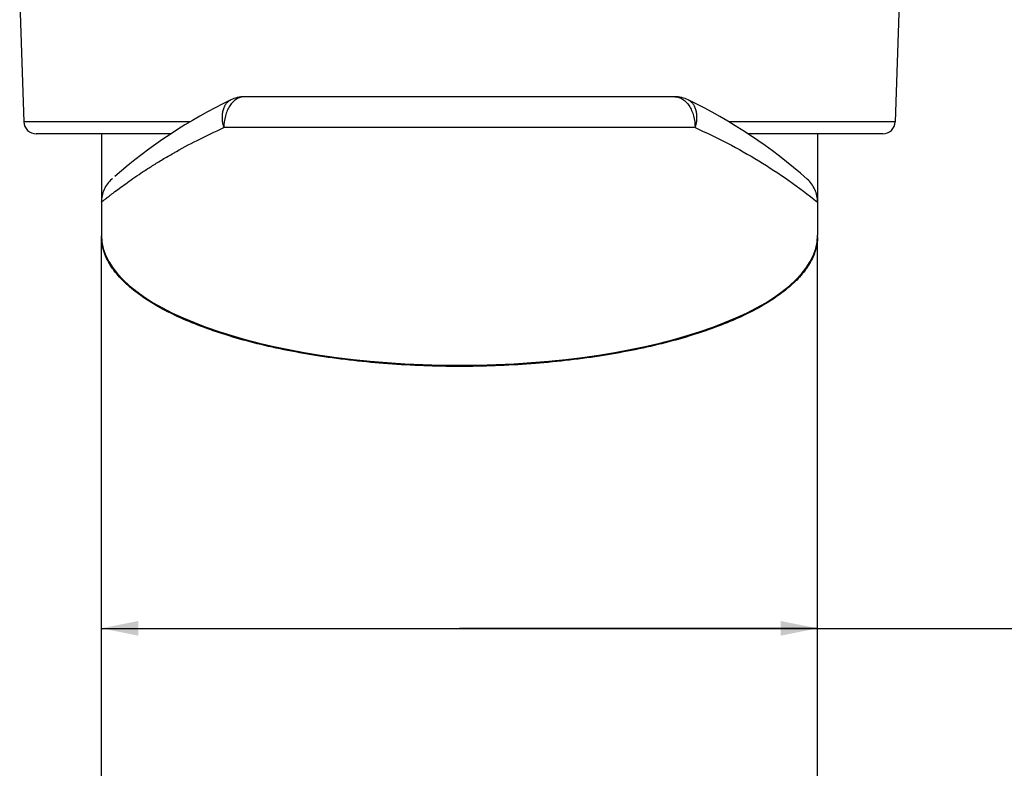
# Model space of a CAD drawing. Header units: millimetres. Extents: x 20 to 4180, y 42 to 2950.
# Tile 50 of 133: x 3286 to 3485, y 762 to 914. Entities that reach past the tile are written whole.
import ezdxf

# ---------------------------------------------------------------- set-up
doc = ezdxf.new("R2010")
doc.units = ezdxf.units.MM
doc.header["$LTSCALE"] = 231.275
doc.layers.get('0').update_dxf_attribs({"linetype": 'CONTINUOUS'})
for name, color, linetype in [('MIDDLE_ASM_PBL7', 7, 'CONTINUOUS'), ('RIGHT_VIEW_VBL5', 7, 'CONTINUOUS'), ('TOP_ASM_PBL8', 7, 'CONTINUOUS')]:
    doc.layers.add(name, color=color, linetype=linetype)
doc.styles.get("Standard").update_dxf_attribs({"font": 'malgun.ttf'})
doc.dimstyles.new('DIMSTYLE_9', dxfattribs={"dimtxt": 20, "dimasz": 7.5, "dimexe": 1, "dimexo": 0.5, "dimgap": 1, "dimtad": 1, "dimlfac": 0.8, "dimdsep": 46, "dimtxsty": 'Standard', "dimblk": '_FILLED', "dimblk1": '_FILLED', "dimblk2": '_FILLED', "dimcen": 0.09, "dimclrt": 134, "dimazin": 2, "dimtp": 0.3, "dimtm": 0.3, "dimtfac": 1, "dimtofl": 0, "dimtmove": 0, "dimatfit": 3, "dimldrblk": '_FILLED', "dimfxl": 1, "dimtolj": 1, "dimarcsym": 0})

# ---------------------------------------------------------------- blocks, each defined once
blk = doc.blocks.new('_FILLED')
at = {"color": 0, "linetype": 'ByBlock'}
blk.add_solid([(0, 0), (-1, 0.2), (-1, -0.2)], dxfattribs=at)
blk = doc.blocks.new('*D26')
at = {"color": 134, "transparency": 16777216}
for p, q in [((3301.51, 766.65), (3374.01, 766.65)), ((3446.51, 766.65), (3374.01, 766.65)), ((3374.01, 766.65), (3662.28, 766.65))]:
    blk.add_line(p, q, dxfattribs=at)
at = {"color": 134, "transparency": 16777216, "xscale": 7.5, "yscale": 7.5, "zscale": 7.5, "rotation": 180}
blk.add_blockref('_FILLED', (3301.51, 766.65), dxfattribs=at)
at = {"color": 134, "transparency": 16777216, "xscale": 7.5, "yscale": 7.5, "zscale": 7.5}
blk.add_blockref('_FILLED', (3446.51, 766.65), dxfattribs=at)
at = {"color": 134, "transparency": 16777216, "insert": (3616.28, 791.65), "char_height": 20, "width": 46, "attachment_point": 1, "line_spacing_factor": 0.9}
blk.add_mtext('116', dxfattribs=at)
blk = doc.blocks.new('TOP_ASM_PBL8', base_point=(3491.981, 1026.989))
at = {"layer": 'TOP_ASM_PBL8', "color": 7}
for p, q in [((3284.957, 893.317), (3285.798, 869.243)), ((3463.057, 893.317), (3462.216, 869.243)), ((3319.437, 869.243), (3285.798, 869.243)), ((3462.216, 869.243), (3428.576, 869.243)), ((3315.593, 866.83), (3288.296, 866.83)), ((3459.718, 866.83), (3432.42, 866.83))]:
    blk.add_line(p, q, dxfattribs=at)
for centre, start, end in [((3288.296, 869.33), 182, 270), ((3459.718, 869.33), 270, 358)]:
    blk.add_arc(centre, 2.5, start, end, dxfattribs=at)
blk = doc.blocks.new('MIDDLE_ASM_PBL7', base_point=(3481.894, 792.503))
at = {"layer": 'MIDDLE_ASM_PBL7', "color": 7}
for p, q in [((3417.596, 874.33), (3330.418, 874.33)), ((3421.708, 868.08), (3326.306, 868.08)), ((3301.507, 866.83), (3301.507, 846.267)), ((3446.507, 866.83), (3446.507, 846.267)), ((3303.76, 857.795), (3303.602, 857.655)), ((3444.411, 857.656), (3444.26, 857.789)), ((3301.507, 710.955), (3301.507, 846.137)), ((3301.507, 846.08), (3301.51, 846.137)), ((3301.51, 845.84), (3301.509, 845.892)), ((3301.517, 845.84), (3301.515, 845.892)), ((3446.498, 845.883), (3446.496, 845.831)), ((3446.504, 846.138), (3446.507, 846.08)), ((3446.505, 845.883), (3446.504, 845.831)), ((3446.507, 710.955), (3446.507, 846.138))]:
    blk.add_line(p, q, dxfattribs=at)
for points in [[(3303.602, 857.655), (3303.367, 857.435), (3303.143, 857.203), (3302.929, 856.955), (3302.726, 856.695), (3302.537, 856.423), (3302.361, 856.14), (3302.2, 855.848), (3302.055, 855.547), (3301.927, 855.239), (3301.815, 854.925), (3301.72, 854.606), (3301.643, 854.282), (3301.582, 853.955), (3301.54, 853.625), (3301.514, 853.292), (3301.507, 852.986)], [(3446.507, 852.986), (3446.499, 853.293), (3446.474, 853.627), (3446.431, 853.958), (3446.37, 854.286), (3446.292, 854.61), (3446.197, 854.93), (3446.084, 855.245), (3445.955, 855.553), (3445.809, 855.855), (3445.648, 856.148), (3445.471, 856.432), (3445.281, 856.704), (3445.078, 856.963), (3444.865, 857.209), (3444.643, 857.439), (3444.411, 857.656)]]:
    blk.add_lwpolyline(points, dxfattribs=at)
for centre, radius, start, end in [((3374.007, 778.08), 106.25, 115.84193, 131.07221), ((3330.418, 868.08), 6.25, 90.00002, 115.84193), ((3417.596, 868.08), 6.25, 64.15806, 90.00001), ((3374.007, 778.08), 106.25, 48.51363, 64.15807), ((3311.104, 846.08), 9.597, 180.00008, 181.11983), ((3436.91, 846.08), 9.597, 358.82408, 359.99991)]:
    blk.add_arc(centre, radius, start, end, dxfattribs=at)
blk.add_ellipse((3374.007, 846.267), major_axis=(72.5, 0), ratio=0.362931, start_param=3.1415927, end_param=6.2831853, dxfattribs=at)
for points, knots in [([(3326.306, 868.08), (3326.145, 868.666), (3325.987, 869.565), (3326.002, 870.748), (3326.129, 871.57), (3326.375, 872.302), (3326.725, 872.916), (3327.168, 873.392), (3327.516, 873.619), (3327.693, 873.705)], [0, 0, 0, 0, 0.292308, 0.4338766, 0.5674409, 0.6905502, 0.8027708, 0.9050276, 1, 1, 1, 1]), ([(3330.418, 874.33), (3330.147, 874.33), (3329.591, 874.245), (3328.805, 873.873), (3328.09, 873.281), (3327.469, 872.494), (3326.963, 871.542), (3326.455, 870.079), (3326.306, 868.884), (3326.306, 868.08)], [0, 0, 0, 0, 0.0988432, 0.2023499, 0.3139622, 0.4353521, 0.5665064, 0.7060759, 1, 1, 1, 1]), ([(3417.596, 874.33), (3417.866, 874.33), (3418.423, 874.245), (3419.208, 873.873), (3419.924, 873.281), (3420.544, 872.494), (3421.051, 871.542), (3421.559, 870.079), (3421.708, 868.884), (3421.708, 868.08)], [0, 0, 0, 0, 0.0988432, 0.2023499, 0.3139622, 0.4353521, 0.5665064, 0.7060759, 1, 1, 1, 1]), ([(3420.32, 873.705), (3420.498, 873.619), (3420.846, 873.392), (3421.288, 872.916), (3421.639, 872.302), (3421.885, 871.57), (3422.011, 870.748), (3422.026, 869.565), (3421.869, 868.666), (3421.708, 868.08)], [0, 0, 0, 0, 0.0949724, 0.1972292, 0.3094498, 0.4325591, 0.5661235, 0.7076921, 1, 1, 1, 1]), ([(3301.507, 852.986), (3301.507, 852.987), (3301.511, 852.988), (3301.514, 852.993), (3301.524, 853), (3301.536, 853.01), (3301.552, 853.023), (3301.58, 853.046), (3301.624, 853.081), (3301.687, 853.132), (3301.763, 853.193), (3301.854, 853.266), (3302.002, 853.384), (3302.22, 853.558), (3302.523, 853.797), (3302.879, 854.077), (3303.289, 854.396), (3303.751, 854.752), (3304.461, 855.292), (3305.464, 856.039), (3306.807, 857.011), (3308.33, 858.076), (3310.031, 859.22), (3311.903, 860.427), (3313.935, 861.677), (3316.92, 863.424), (3321.026, 865.634), (3324.478, 867.271), (3326.306, 868.08)], [0, 0, 0, 0, 0.0000787, 0.0003137, 0.0007042, 0.0012498, 0.0019499, 0.002804, 0.0049716, 0.0077482, 0.0111292, 0.0151102, 0.0196867, 0.0306082, 0.0438714, 0.0594698, 0.077361, 0.0974047, 0.1194545, 0.1692686, 0.2263247, 0.2902348, 0.360773, 0.437618, 0.5197216, 0.6065498, 0.7940714, 1, 1, 1, 1]), ([(3421.708, 868.08), (3426.142, 866.118), (3434.77, 861.623), (3442.735, 856.034), (3446.507, 852.986)], [0, 0, 0, 0, 0.5000355, 1, 1, 1, 1]), ([(3374.007, 819.705), (3369.171, 819.705), (3359.689, 820.047), (3348.072, 821.336), (3339.277, 822.879), (3333.175, 824.234), (3327.502, 825.791), (3322.305, 827.531), (3317.624, 829.434), (3313.492, 831.481), (3309.934, 833.652), (3306.971, 835.93), (3304.619, 838.299), (3302.891, 840.748), (3301.808, 843.265), (3301.531, 845), (3301.51, 845.84)], [0, 0, 0, 0, 0.1776266, 0.34821, 0.4288851, 0.5055713, 0.5777204, 0.644897, 0.7067863, 0.7632038, 0.814111, 0.8596442, 0.9001608, 0.9363097, 0.969112, 1, 1, 1, 1]), ([(3446.504, 845.831), (3446.482, 844.99), (3446.203, 843.256), (3445.118, 840.74), (3443.389, 838.291), (3441.035, 835.923), (3438.071, 833.647), (3434.513, 831.476), (3430.38, 829.43), (3425.699, 827.528), (3420.503, 825.788), (3414.83, 824.232), (3408.73, 822.878), (3399.936, 821.336), (3388.321, 820.047), (3378.841, 819.705), (3374.007, 819.705)], [0, 0, 0, 0, 0.0308882, 0.0636958, 0.0998529, 0.1403787, 0.1859206, 0.2368353, 0.2932584, 0.3551511, 0.4223287, 0.4944764, 0.5711588, 0.651828, 0.8223945, 1, 1, 1, 1])]:
    blk.add_open_spline(points, degree=3, knots=knots, dxfattribs=at)
at = {"layer": 'MIDDLE_ASM_PBL7', "color": 134}
dim = blk.add_linear_dim(base=(3301.507, 766.65), p1=(3446.507, 710.955), p2=(3301.507, 710.955), angle=180, dimstyle='DIMSTYLE_9', dxfattribs=at)
dim.commit()
dim.dimension.update_dxf_attribs({"geometry": '*D26', "text_midpoint": (3639.841, 766.65), "dimtype": 160})
blk = doc.blocks.new('RIGHT_VIEW_VBL5', base_point=(3489.95, 940.7))
at = {"layer": 'MIDDLE_ASM_PBL7'}
blk.add_blockref('MIDDLE_ASM_PBL7', (3481.89, 792.5), dxfattribs=at)
at = {"layer": 'TOP_ASM_PBL8'}
blk.add_blockref('TOP_ASM_PBL8', (3491.98, 1026.99), dxfattribs=at)

msp = doc.modelspace()

# ---------------------------------------------------------------- block references
at = {"layer": 'RIGHT_VIEW_VBL5'}
msp.add_blockref('RIGHT_VIEW_VBL5', (3490.945, 964.875), dxfattribs=at)

doc.saveas('drawing.dxf')
